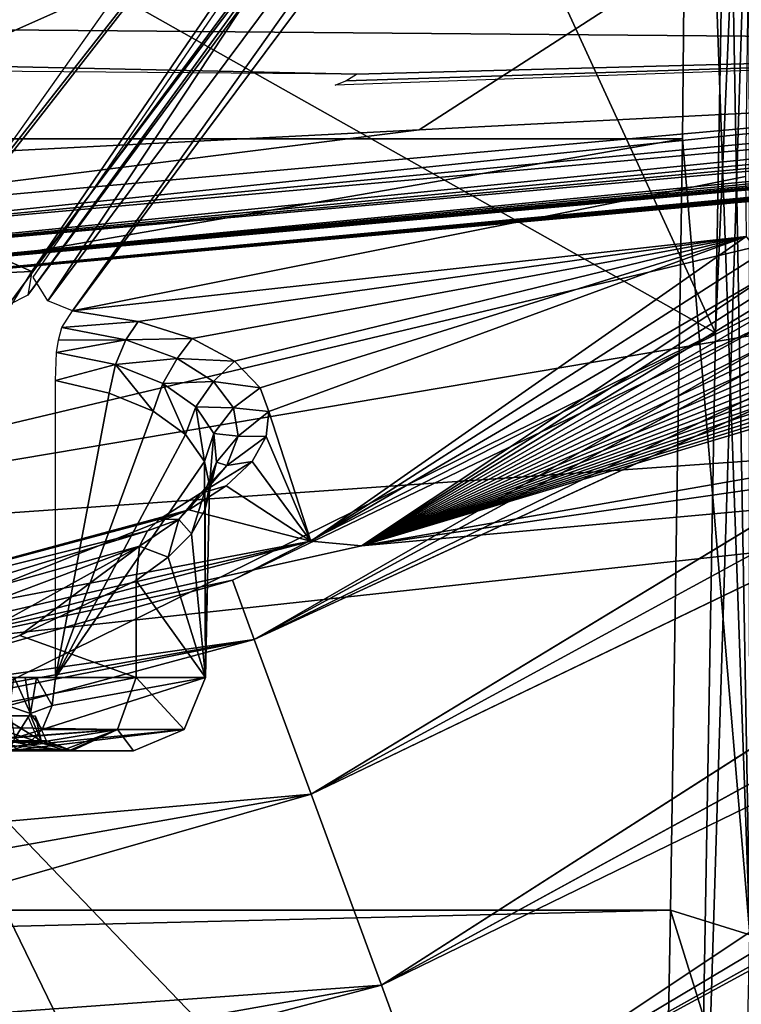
# Model space of a CAD drawing. Header units: millimetres. Extents: x -4274 to 4951, y -4805 to 4805.
# Tile 91 of 225: x 1088 to 1588, y -3148 to -2465. Entities that reach past the tile are written whole.
import ezdxf

# ---------------------------------------------------------------- set-up
doc = ezdxf.new("R2010")
doc.units = ezdxf.units.MM
doc.header["$LTSCALE"] = 41.718519
for name, color, linetype in [('1012', 7, 'CONTINUOUS'), ('1013', 7, 'CONTINUOUS'), ('1593', 7, 'CONTINUOUS'), ('1594', 7, 'CONTINUOUS'), ('1595', 7, 'CONTINUOUS'), ('1596', 7, 'CONTINUOUS'), ('1597', 7, 'CONTINUOUS'), ('273', 7, 'CONTINUOUS'), ('274', 7, 'CONTINUOUS'), ('287', 7, 'CONTINUOUS'), ('300', 7, 'CONTINUOUS'), ('302', 7, 'CONTINUOUS'), ('37', 7, 'CONTINUOUS'), ('42', 7, 'CONTINUOUS'), ('490', 7, 'CONTINUOUS'), ('545', 7, 'CONTINUOUS'), ('596', 7, 'CONTINUOUS'), ('631', 7, 'CONTINUOUS'), ('710', 7, 'CONTINUOUS'), ('819', 7, 'CONTINUOUS'), ('826', 7, 'CONTINUOUS'), ('828', 7, 'CONTINUOUS'), ('84', 7, 'CONTINUOUS'), ('875', 7, 'CONTINUOUS'), ('876', 7, 'CONTINUOUS'), ('878', 7, 'CONTINUOUS'), ('883', 7, 'CONTINUOUS'), ('90', 7, 'CONTINUOUS'), ('921', 7, 'CONTINUOUS'), ('925', 7, 'CONTINUOUS'), ('990', 7, 'CONTINUOUS')]:
    doc.layers.add(name, color=color, linetype=linetype)

msp = doc.modelspace()

# ---------------------------------------------------------------- linework, layer by layer
at = {"layer": '1012', "linetype": 'Continuous'}
for points in [[(1093.1, -2947.45, -1808.73), (1101.15, -2965.79, -1804.08), (1044.84, -2947.45, -1725.14), (1093.1, -2947.45, -1808.73)], [(1044.84, -2947.45, -1725.14), (1101.15, -2965.79, -1804.08), (1052.89, -2965.79, -1720.49), (1044.84, -2947.45, -1725.14)], [(1118.33, -2971.24, -1794.16), (1070.07, -2971.24, -1710.57), (1052.89, -2965.79, -1720.49), (1118.33, -2971.24, -1794.16)], [(1101.15, -2965.79, -1804.08), (1118.33, -2971.24, -1794.16), (1052.89, -2965.79, -1720.49), (1101.15, -2965.79, -1804.08)]]:
    msp.add_3dface(points, dxfattribs=at)
at = {"layer": '1013', "linetype": 'Continuous'}
for points in [[(840.36, -2649.9, 123.81), (846.65, -2658.06, 112.92), (2721.94, -2481.8, 1081.28), (840.36, -2649.9, 123.81)], [(2698.2, -2482.1, 1071.28), (840.36, -2649.9, 123.81), (2721.94, -2481.8, 1081.28), (2698.2, -2482.1, 1071.28)], [(2668.12, -2482.66, 1058.09), (840.36, -2649.9, 123.81), (2698.2, -2482.1, 1071.28), (2668.12, -2482.66, 1058.09)], [(2630.01, -2483.57, 1040.82), (840.36, -2649.9, 123.81), (2668.12, -2482.66, 1058.09), (2630.01, -2483.57, 1040.82)], [(2581.72, -2484.94, 1018.35), (840.36, -2649.9, 123.81), (2630.01, -2483.57, 1040.82), (2581.72, -2484.94, 1018.35)], [(2520.52, -2486.9, 989.2), (840.36, -2649.9, 123.81), (2581.72, -2484.94, 1018.35), (2520.52, -2486.9, 989.2)], [(2721.94, -2481.8, 1081.28), (846.65, -2658.06, 112.92), (2740.68, -2481.71, 1088.76), (2721.94, -2481.8, 1081.28)], [(2740.68, -2481.71, 1088.76), (846.65, -2658.06, 112.92), (2755.45, -2481.8, 1094.22), (2740.68, -2481.71, 1088.76)], [(2755.45, -2481.8, 1094.22), (846.65, -2658.06, 112.92), (2767.07, -2482.05, 1098.01), (2755.45, -2481.8, 1094.22)], [(2767.07, -2482.05, 1098.01), (846.65, -2658.06, 112.92), (2776.21, -2482.49, 1100.29), (2767.07, -2482.05, 1098.01)], [(2776.21, -2482.49, 1100.29), (846.65, -2658.06, 112.92), (1814.6, -2570.93, 606.06), (2776.21, -2482.49, 1100.29)], [(835.64, -2637.51, 130.88), (840.36, -2649.9, 123.81), (2520.52, -2486.9, 989.2), (835.64, -2637.51, 130.88)], [(2442.92, -2489.67, 951.48), (835.64, -2637.51, 130.88), (2520.52, -2486.9, 989.2), (2442.92, -2489.67, 951.48)], [(2344.46, -2493.5, 902.7), (835.64, -2637.51, 130.88), (2442.92, -2489.67, 951.48), (2344.46, -2493.5, 902.7)], [(833.24, -2622.84, 133), (835.64, -2637.51, 130.88), (2219.39, -2498.77, 839.63), (833.24, -2622.84, 133)], [(2060.27, -2506, 757.96), (833.24, -2622.84, 133), (2219.39, -2498.77, 839.63), (2060.27, -2506, 757.96)], [(2219.39, -2498.77, 839.63), (835.64, -2637.51, 130.88), (2344.46, -2493.5, 902.7), (2219.39, -2498.77, 839.63)], [(1857.47, -2515.95, 651.89), (833.24, -2622.84, 133), (2060.27, -2506, 757.96), (1857.47, -2515.95, 651.89)], [(833.52, -2608.17, 129.86), (833.24, -2622.84, 133), (1857.47, -2515.95, 651.89), (833.52, -2608.17, 129.86)]]:
    msp.add_3dface(points, dxfattribs=at)
at = {"layer": '1593', "linetype": 'Continuous'}
for points in [[(433.67, -2484.08, -54.41), (390.87, -2443.94, 19.72), (2008.52, -2378.76, 821.65), (433.67, -2484.08, -54.41)], [(1226.84, -2446.49, 349.78), (433.67, -2484.08, -54.41), (2008.52, -2378.76, 821.65), (1226.84, -2446.49, 349.78)], [(858.7, -2471.46, 143.98), (433.67, -2484.08, -54.41), (1226.84, -2446.49, 349.78), (858.7, -2471.46, 143.98)]]:
    msp.add_3dface(points, dxfattribs=at)
at = {"layer": '1594', "linetype": 'Continuous'}
for points in [[(2136.22, -2480.6, 595.34), (-860.29, -2455.28, -1115.21), (3043.55, -2432.12, 1064.57), (2136.22, -2480.6, 595.34)], [(1321.51, -2502.52, 185.79), (-860.29, -2455.28, -1115.21), (2136.22, -2480.6, 595.34), (1321.51, -2502.52, 185.79)], [(219.14, -2493.68, -441.02), (-860.29, -2455.28, -1115.21), (1321.51, -2502.52, 185.79), (219.14, -2493.68, -441.02)], [(1306.55, -2509.93, 211.72), (1314.13, -2507, 198.59), (2136.22, -2480.6, 595.34), (1306.55, -2509.93, 211.72)], [(1314.13, -2507, 198.59), (1321.51, -2502.52, 185.79), (2136.22, -2480.6, 595.34), (1314.13, -2507, 198.59)]]:
    msp.add_3dface(points, dxfattribs=at)
at = {"layer": '1595', "linetype": 'Continuous'}
msp.add_3dface([(1550.63, -2026.31, -3104.64), (1079.84, -2662.6, -2320.75), (-551.25, -1896.43, -4522.01), (1550.63, -2026.31, -3104.64)], dxfattribs=at)
at = {"layer": '1596', "linetype": 'Continuous'}
for points in [[(1639.67, -1842.71, -3203.67), (1096.11, -2639.24, -2299.04), (1563.18, -2021.21, -3090.76), (1639.67, -1842.71, -3203.67)], [(1093.44, -2655.7, -2308.97), (1550.63, -2026.31, -3104.64), (1563.18, -2021.21, -3090.76), (1093.44, -2655.7, -2308.97)], [(1096.11, -2639.24, -2299.04), (1093.44, -2655.7, -2308.97), (1563.18, -2021.21, -3090.76), (1096.11, -2639.24, -2299.04)], [(1079.84, -2662.6, -2320.75), (1550.63, -2026.31, -3104.64), (1093.44, -2655.7, -2308.97), (1079.84, -2662.6, -2320.75)]]:
    msp.add_3dface(points, dxfattribs=at)
at = {"layer": '1597', "linetype": 'Continuous'}
for points in [[(1596.38, -1824.21, -3131.62), (1049.68, -2594.88, -2221.77), (1639.67, -1842.71, -3203.67), (1596.38, -1824.21, -3131.62)], [(1049.68, -2594.88, -2221.77), (1037.82, -2613.71, -2202.03), (1639.67, -1842.71, -3203.67), (1049.68, -2594.88, -2221.77)], [(1639.67, -1842.71, -3203.67), (1037.82, -2613.71, -2202.03), (1096.11, -2639.24, -2299.04), (1639.67, -1842.71, -3203.67)], [(1037.82, -2613.71, -2202.03), (1033.39, -2641.99, -2194.65), (1096.11, -2639.24, -2299.04), (1037.82, -2613.71, -2202.03)], [(1096.11, -2639.24, -2299.04), (1033.39, -2641.99, -2194.65), (1079.02, -2667.45, -2270.59), (1096.11, -2639.24, -2299.04)]]:
    msp.add_3dface(points, dxfattribs=at)
at = {"layer": '273', "linetype": 'Continuous'}
for points in [[(1586.06, -1796.42, -8129.79), (1570.6, -2681.77, -7778.2), (1312.27, -2119.52, -8129.79), (1586.06, -1796.42, -8129.79)], [(1570.6, -2681.77, -7778.2), (1016, -2369.3, -8129.78), (1312.27, -2119.52, -8129.79), (1570.6, -2681.77, -7778.2)], [(1016, -2369.3, -8129.78), (1570.6, -2681.77, -7778.2), (1016, -2955.47, -7859.26), (1016, -2369.3, -8129.78)], [(1570.6, -2681.77, -7778.2), (1556.01, -3517.9, -7320.63), (1016, -2955.47, -7859.26), (1570.6, -2681.77, -7778.2)], [(1016, -3517.9, -7542.32), (1016, -2955.47, -7859.26), (1289.12, -3517.9, -7443.48), (1016, -3517.9, -7542.32)], [(1016, -2955.47, -7859.26), (1556.01, -3517.9, -7320.63), (1289.12, -3517.9, -7443.48), (1016, -2955.47, -7859.26)]]:
    msp.add_3dface(points, dxfattribs=at)
at = {"layer": '274', "linetype": 'Continuous'}
for points in [[(1570.6, -2681.77, -7778.2), (1611.01, -1745.67, -8129.75), (1556.01, -3517.9, -7320.63), (1570.6, -2681.77, -7778.2)], [(1556.01, -3517.9, -7320.63), (1611.01, -1745.67, -8129.75), (1593.35, -3517.93, -7284.1), (1556.01, -3517.9, -7320.63)], [(1586.06, -1796.42, -8129.79), (1611.01, -1745.67, -8129.75), (1570.6, -2681.77, -7778.2), (1586.06, -1796.42, -8129.79)]]:
    msp.add_3dface(points, dxfattribs=at)
at = {"layer": '287', "linetype": 'Continuous'}
for points in [[(1553.33, -1946.03, -5669.46), (1547.65, -2547.29, -5305.44), (1594.24, -3099.48, -4865.26), (1553.33, -1946.03, -5669.46)], [(1553.33, -1946.03, -5669.46), (1594.24, -3099.48, -4865.26), (1573.95, -1944.62, -5673.34), (1553.33, -1946.03, -5669.46)], [(1594.24, -3099.48, -4865.26), (1593.55, -1940.35, -5685.08), (1573.95, -1944.62, -5673.34), (1594.24, -3099.48, -4865.26)], [(1547.65, -2547.29, -5305.44), (1539.2, -3082.35, -4849.15), (1594.24, -3099.48, -4865.26), (1547.65, -2547.29, -5305.44)]]:
    msp.add_3dface(points, dxfattribs=at)
at = {"layer": '300', "linetype": 'Continuous'}
for points in [[(-1553.33, -1946.03, -5669.46), (-1547.65, -2547.31, -5305.43), (1553.33, -1946.03, -5669.46), (-1553.33, -1946.03, -5669.46)], [(1553.33, -1946.03, -5669.46), (-1547.65, -2547.31, -5305.43), (1547.65, -2547.29, -5305.44), (1553.33, -1946.03, -5669.46)], [(-1547.65, -2547.31, -5305.43), (-1539.2, -3082.35, -4849.15), (1547.65, -2547.29, -5305.44), (-1547.65, -2547.31, -5305.43)], [(-1539.2, -3082.35, -4849.15), (1539.2, -3082.35, -4849.15), (1547.65, -2547.29, -5305.44), (-1539.2, -3082.35, -4849.15)], [(-1539.2, -3082.35, -4849.15), (-1537.86, -3157.75, -4771.62), (1539.2, -3082.35, -4849.15), (-1539.2, -3082.35, -4849.15)], [(1539.2, -3082.35, -4849.15), (-1537.86, -3157.75, -4771.62), (1537.86, -3157.75, -4771.62), (1539.2, -3082.35, -4849.15)]]:
    msp.add_3dface(points, dxfattribs=at)
at = {"layer": '302', "linetype": 'Continuous'}
for points in [[(1539.2, -3082.35, -4849.15), (1537.86, -3157.75, -4771.62), (1590.78, -3248.44, -4706.95), (1539.2, -3082.35, -4849.15)], [(1594.24, -3099.48, -4865.26), (1539.2, -3082.35, -4849.15), (1590.78, -3248.44, -4706.95), (1594.24, -3099.48, -4865.26)]]:
    msp.add_3dface(points, dxfattribs=at)
at = {"layer": '37', "linetype": 'Continuous'}
msp.add_3dface([(0, -2134.04, -11095.23), (2454.89, 2472.58, -11095.23), (2454.89, -2472.58, -11095.23), (0, -2134.04, -11095.23)], dxfattribs=at)
at = {"layer": '42', "linetype": 'Continuous'}
for points in [[(0, -2134.04, -11095.23), (2454.89, -2472.58, -11095.23), (0, -2134, -10993.63), (0, -2134.04, -11095.23)], [(2454.89, -2472.58, -11095.23), (2454.89, -2472.58, -10993.63), (0, -2134, -10993.63), (2454.89, -2472.58, -11095.23)]]:
    msp.add_3dface(points, dxfattribs=at)
at = {"layer": '490', "linetype": 'Continuous'}
for points in [[(1124.3, -2666.5, -2281.68), (1597.93, -2031.43, -3069.93), (1591.39, -2573.34, -2216.9), (1124.3, -2666.5, -2281.68)], [(1591.71, -2615.01, -2118.21), (1124.3, -2666.5, -2281.68), (1591.39, -2573.34, -2216.9), (1591.71, -2615.01, -2118.21)], [(1169.91, -2674.06, -2231.8), (1124.3, -2666.5, -2281.68), (1591.71, -2615.01, -2118.21), (1169.91, -2674.06, -2231.8)], [(1207.46, -2685.84, -2174.59), (1169.91, -2674.06, -2231.8), (1591.71, -2615.01, -2118.21), (1207.46, -2685.84, -2174.59)], [(1236.71, -2701.44, -2110.08), (1207.46, -2685.84, -2174.59), (1591.71, -2615.01, -2118.21), (1236.71, -2701.44, -2110.08)], [(1254.67, -2720.1, -2040.97), (1236.71, -2701.44, -2110.08), (1591.71, -2615.01, -2118.21), (1254.67, -2720.1, -2040.97)], [(1260.69, -2736.54, -1983.45), (1254.67, -2720.1, -2040.97), (1591.71, -2615.01, -2118.21), (1260.69, -2736.54, -1983.45)], [(1289.7, -2826.35, -1595.12), (1260.69, -2736.54, -1983.45), (1591.71, -2615.01, -2118.21), (1289.7, -2826.35, -1595.12)], [(1258.82, -2753.75, -1925.15), (1260.69, -2736.54, -1983.45), (1289.7, -2826.35, -1595.12), (1258.82, -2753.75, -1925.15)], [(1249.03, -2771.13, -1867.36), (1258.82, -2753.75, -1925.15), (1289.7, -2826.35, -1595.12), (1249.03, -2771.13, -1867.36)], [(1231.13, -2788.05, -1811.93), (1249.03, -2771.13, -1867.36), (1289.7, -2826.35, -1595.12), (1231.13, -2788.05, -1811.93)], [(1205.17, -2804.54, -1758.22), (1231.13, -2788.05, -1811.93), (1289.7, -2826.35, -1595.12), (1205.17, -2804.54, -1758.22)], [(1023.36, -2877.13, -1443.33), (1205.17, -2804.54, -1758.22), (1289.7, -2826.35, -1595.12), (1023.36, -2877.13, -1443.33)], [(971.88, -2900.07, -1044.62), (1023.36, -2877.13, -1443.33), (1289.7, -2826.35, -1595.12), (971.88, -2900.07, -1044.62)]]:
    msp.add_3dface(points, dxfattribs=at)
at = {"layer": '545', "linetype": 'Continuous'}
for points in [[(1166.66, -2971.8, -2021.81), (1087.66, -2971.8, -1898.36), (1080.78, -2971.8, -2209.42), (1166.66, -2971.8, -2021.81)], [(1118.5, -2971.8, -1864.43), (1087.66, -2971.8, -1898.36), (1166.66, -2971.8, -2021.81), (1118.5, -2971.8, -1864.43)], [(1123.85, -2971.8, -1819.26), (1118.5, -2971.8, -1864.43), (1166.66, -2971.8, -2021.81), (1123.85, -2971.8, -1819.26)]]:
    msp.add_3dface(points, dxfattribs=at)
at = {"layer": '596', "linetype": 'Continuous'}
for points in [[(1097.19, -2643.22, -2286.04), (1643.62, -1848.39, -3195.46), (1107.3, -2659.72, -2288.36), (1097.19, -2643.22, -2286.04)], [(1107.3, -2659.72, -2288.36), (1643.62, -1848.39, -3195.46), (1579.72, -2026.36, -3074.6), (1107.3, -2659.72, -2288.36)], [(1124.3, -2666.5, -2281.68), (1107.3, -2659.72, -2288.36), (1579.72, -2026.36, -3074.6), (1124.3, -2666.5, -2281.68)], [(1597.93, -2031.43, -3069.93), (1124.3, -2666.5, -2281.68), (1579.72, -2026.36, -3074.6), (1597.93, -2031.43, -3069.93)]]:
    msp.add_3dface(points, dxfattribs=at)
at = {"layer": '631', "linetype": 'Continuous'}
for points in [[(1124.3, -2666.5, -2281.68), (1169.91, -2674.06, -2231.8), (1117.03, -2678.09, -2266.39), (1124.3, -2666.5, -2281.68)], [(1117.03, -2678.09, -2266.39), (1169.91, -2674.06, -2231.8), (1161.38, -2686.77, -2215.19), (1117.03, -2678.09, -2266.39)], [(1169.91, -2674.06, -2231.8), (1207.46, -2685.84, -2174.59), (1161.38, -2686.77, -2215.19), (1169.91, -2674.06, -2231.8)], [(1117.03, -2678.09, -2266.39), (1161.38, -2686.77, -2215.19), (1114.61, -2686.89, -2259.33), (1117.03, -2678.09, -2266.39)], [(1161.38, -2686.77, -2215.19), (1154.32, -2703.94, -2205.33), (1113.3, -2695.57, -2254.44), (1161.38, -2686.77, -2215.19)], [(1161.38, -2686.77, -2215.19), (1113.3, -2695.57, -2254.44), (1114.61, -2686.89, -2259.33), (1161.38, -2686.77, -2215.19)], [(1161.38, -2686.77, -2215.19), (1196.95, -2699.69, -2156.55), (1154.32, -2703.94, -2205.33), (1161.38, -2686.77, -2215.19)], [(1161.38, -2686.77, -2215.19), (1207.46, -2685.84, -2174.59), (1196.95, -2699.69, -2156.55), (1161.38, -2686.77, -2215.19)], [(1207.46, -2685.84, -2174.59), (1236.71, -2701.44, -2110.08), (1196.95, -2699.69, -2156.55), (1207.46, -2685.84, -2174.59)], [(1154.32, -2703.94, -2205.33), (1112.64, -2714.88, -2249.66), (1113.3, -2695.57, -2254.44), (1154.32, -2703.94, -2205.33)], [(1149.78, -2723.74, -2204.78), (1112.64, -2714.88, -2249.66), (1154.32, -2703.94, -2205.33), (1149.78, -2723.74, -2204.78)], [(1180.27, -2736.28, -2153.49), (1149.78, -2723.74, -2204.78), (1154.32, -2703.94, -2205.33), (1180.27, -2736.28, -2153.49)], [(1196.95, -2699.69, -2156.55), (1187.09, -2717.01, -2149.15), (1154.32, -2703.94, -2205.33), (1196.95, -2699.69, -2156.55)], [(1187.09, -2717.01, -2149.15), (1180.27, -2736.28, -2153.49), (1154.32, -2703.94, -2205.33), (1187.09, -2717.01, -2149.15)], [(1196.95, -2699.69, -2156.55), (1222.2, -2715.72, -2093.44), (1187.09, -2717.01, -2149.15), (1196.95, -2699.69, -2156.55)], [(1196.95, -2699.69, -2156.55), (1236.71, -2701.44, -2110.08), (1222.2, -2715.72, -2093.44), (1196.95, -2699.69, -2156.55)], [(1236.71, -2701.44, -2110.08), (1254.67, -2720.1, -2040.97), (1222.2, -2715.72, -2093.44), (1236.71, -2701.44, -2110.08)], [(1202.79, -2752.42, -2096.76), (1180.27, -2736.28, -2153.49), (1187.09, -2717.01, -2149.15), (1202.79, -2752.42, -2096.76)], [(1222.2, -2715.72, -2093.44), (1210, -2733.27, -2088.74), (1187.09, -2717.01, -2149.15), (1222.2, -2715.72, -2093.44)], [(1210, -2733.27, -2088.74), (1202.79, -2752.42, -2096.76), (1187.09, -2717.01, -2149.15), (1210, -2733.27, -2088.74)], [(1222.2, -2715.72, -2093.44), (1236.2, -2733.8, -2028.54), (1210, -2733.27, -2088.74), (1222.2, -2715.72, -2093.44)], [(1222.2, -2715.72, -2093.44), (1254.67, -2720.1, -2040.97), (1236.2, -2733.8, -2028.54), (1222.2, -2715.72, -2093.44)], [(1254.67, -2720.1, -2040.97), (1260.69, -2736.54, -1983.45), (1236.2, -2733.8, -2028.54), (1254.67, -2720.1, -2040.97)], [(1216.04, -2771.16, -2036.57), (1202.79, -2752.42, -2096.76), (1210, -2733.27, -2088.74), (1216.04, -2771.16, -2036.57)], [(1236.2, -2733.8, -2028.54), (1222.37, -2751.6, -2026.97), (1210, -2733.27, -2088.74), (1236.2, -2733.8, -2028.54)], [(1222.37, -2751.6, -2026.97), (1216.04, -2771.16, -2036.57), (1210, -2733.27, -2088.74), (1222.37, -2751.6, -2026.97)], [(1236.2, -2733.8, -2028.54), (1239.26, -2753.55, -1961.36), (1222.37, -2751.6, -2026.97), (1236.2, -2733.8, -2028.54)], [(1236.2, -2733.8, -2028.54), (1260.69, -2736.54, -1983.45), (1239.26, -2753.55, -1961.36), (1236.2, -2733.8, -2028.54)], [(1260.69, -2736.54, -1983.45), (1258.82, -2753.75, -1925.15), (1239.26, -2753.55, -1961.36), (1260.69, -2736.54, -1983.45)], [(1219.53, -2787.47, -1986.94), (1216.04, -2771.16, -2036.57), (1222.37, -2751.6, -2026.97), (1219.53, -2787.47, -1986.94)], [(1224.41, -2771.55, -1963.25), (1219.53, -2787.47, -1986.94), (1222.37, -2751.6, -2026.97), (1224.41, -2771.55, -1963.25)], [(1239.26, -2753.55, -1961.36), (1224.41, -2771.55, -1963.25), (1222.37, -2751.6, -2026.97), (1239.26, -2753.55, -1961.36)], [(1239.26, -2753.55, -1961.36), (1231.46, -2773.81, -1894.49), (1224.41, -2771.55, -1963.25), (1239.26, -2753.55, -1961.36)], [(1239.26, -2753.55, -1961.36), (1258.82, -2753.75, -1925.15), (1231.46, -2773.81, -1894.49), (1239.26, -2753.55, -1961.36)], [(1258.82, -2753.75, -1925.15), (1249.03, -2771.13, -1867.36), (1231.46, -2773.81, -1894.49), (1258.82, -2753.75, -1925.15)], [(1249.03, -2771.13, -1867.36), (1231.13, -2788.05, -1811.93), (1212.97, -2793.37, -1831.06), (1249.03, -2771.13, -1867.36)], [(1231.46, -2773.81, -1894.49), (1249.03, -2771.13, -1867.36), (1212.97, -2793.37, -1831.06), (1231.46, -2773.81, -1894.49)], [(1231.46, -2773.81, -1894.49), (1216.24, -2791.91, -1900.03), (1224.41, -2771.55, -1963.25), (1231.46, -2773.81, -1894.49)], [(1216.24, -2791.91, -1900.03), (1216.49, -2804.3, -1936.95), (1224.41, -2771.55, -1963.25), (1216.24, -2791.91, -1900.03)], [(1216.49, -2804.3, -1936.95), (1219.53, -2787.47, -1986.94), (1224.41, -2771.55, -1963.25), (1216.49, -2804.3, -1936.95)], [(1231.46, -2773.81, -1894.49), (1212.97, -2793.37, -1831.06), (1216.24, -2791.91, -1900.03), (1231.46, -2773.81, -1894.49)], [(1212.97, -2793.37, -1831.06), (1205.17, -2804.54, -1758.22), (1184.82, -2811.11, -1772), (1212.97, -2793.37, -1831.06)], [(1212.97, -2793.37, -1831.06), (1184.82, -2811.11, -1772), (1198.2, -2811.39, -1840.32), (1212.97, -2793.37, -1831.06)], [(1212.97, -2793.37, -1831.06), (1198.2, -2811.39, -1840.32), (1216.24, -2791.91, -1900.03), (1212.97, -2793.37, -1831.06)], [(1198.2, -2811.39, -1840.32), (1206.87, -2821.23, -1887.58), (1216.24, -2791.91, -1900.03), (1198.2, -2811.39, -1840.32)], [(1231.13, -2788.05, -1811.93), (1205.17, -2804.54, -1758.22), (1212.97, -2793.37, -1831.06), (1231.13, -2788.05, -1811.93)], [(1206.87, -2821.23, -1887.58), (1216.49, -2804.3, -1936.95), (1216.24, -2791.91, -1900.03), (1206.87, -2821.23, -1887.58)], [(1170.83, -2829.82, -1785.84), (1190.79, -2837.59, -1839.84), (1198.2, -2811.39, -1840.32), (1170.83, -2829.82, -1785.84)], [(1170.83, -2829.82, -1785.84), (1198.2, -2811.39, -1840.32), (1176.46, -2819.28, -1779.34), (1170.83, -2829.82, -1785.84)], [(1198.2, -2811.39, -1840.32), (1184.82, -2811.11, -1772), (1176.46, -2819.28, -1779.34), (1198.2, -2811.39, -1840.32)], [(1190.79, -2837.59, -1839.84), (1206.87, -2821.23, -1887.58), (1198.2, -2811.39, -1840.32), (1190.79, -2837.59, -1839.84)], [(1168.49, -2853.61, -1794.53), (1190.79, -2837.59, -1839.84), (1170.83, -2829.82, -1785.84), (1168.49, -2853.61, -1794.53)]]:
    msp.add_3dface(points, dxfattribs=at)
at = {"layer": '710', "linetype": 'Continuous'}
for points in [[(1205.17, -2804.54, -1758.22), (1023.36, -2877.13, -1443.33), (805.44, -2912.66, -1124.26), (1205.17, -2804.54, -1758.22)], [(1184.82, -2811.11, -1772), (1205.17, -2804.54, -1758.22), (805.44, -2912.66, -1124.26), (1184.82, -2811.11, -1772)], [(1176.46, -2819.28, -1779.34), (1184.82, -2811.11, -1772), (805.44, -2912.66, -1124.26), (1176.46, -2819.28, -1779.34)], [(789.97, -2937.31, -1133.54), (1170.83, -2829.82, -1785.84), (1176.46, -2819.28, -1779.34), (789.97, -2937.31, -1133.54)], [(789.97, -2937.31, -1133.54), (1176.46, -2819.28, -1779.34), (805.44, -2912.66, -1124.26), (789.97, -2937.31, -1133.54)], [(789.97, -2937.31, -1133.54), (896.86, -2933.31, -1321), (1170.83, -2829.82, -1785.84), (789.97, -2937.31, -1133.54)], [(896.86, -2933.31, -1321), (1006.31, -2921, -1513.62), (1170.83, -2829.82, -1785.84), (896.86, -2933.31, -1321)], [(1170.83, -2829.82, -1785.84), (1006.31, -2921, -1513.62), (1087.87, -2891.86, -1654.89), (1170.83, -2829.82, -1785.84)], [(1168.49, -2853.61, -1794.53), (1170.83, -2829.82, -1785.84), (1087.87, -2891.86, -1654.89), (1168.49, -2853.61, -1794.53)]]:
    msp.add_3dface(points, dxfattribs=at)
at = {"layer": '819', "linetype": 'Continuous'}
for points in [[(1110.25, -2940.47, -2246.55), (1216.7, -2921, -2031.44), (1103.34, -2957, -2237.75), (1110.25, -2940.47, -2246.55)], [(1103.34, -2957, -2237.75), (1216.7, -2921, -2031.44), (1201.98, -2957, -2028.57), (1103.34, -2957, -2237.75)], [(1112.64, -2921, -2249.66), (1216.7, -2921, -2031.44), (1110.25, -2940.47, -2246.55), (1112.64, -2921, -2249.66)], [(1201.98, -2957, -2028.57), (1168.49, -2921, -1794.53), (1155.54, -2957, -1802.01), (1201.98, -2957, -2028.57)], [(1216.7, -2921, -2031.44), (1168.49, -2921, -1794.53), (1201.98, -2957, -2028.57), (1216.7, -2921, -2031.44)], [(1166.66, -2971.8, -2021.81), (1080.78, -2971.8, -2209.42), (1201.98, -2957, -2028.57), (1166.66, -2971.8, -2021.81)], [(1201.98, -2957, -2028.57), (1080.78, -2971.8, -2209.42), (1093, -2967.94, -2224.78), (1201.98, -2957, -2028.57)], [(1103.34, -2957, -2237.75), (1201.98, -2957, -2028.57), (1093, -2967.94, -2224.78), (1103.34, -2957, -2237.75)], [(1123.85, -2971.8, -1819.26), (1166.66, -2971.8, -2021.81), (1155.54, -2957, -1802.01), (1123.85, -2971.8, -1819.26)], [(1166.66, -2971.8, -2021.81), (1201.98, -2957, -2028.57), (1155.54, -2957, -1802.01), (1166.66, -2971.8, -2021.81)]]:
    msp.add_3dface(points, dxfattribs=at)
at = {"layer": '826', "linetype": 'Continuous'}
for points in [[(1289.7, -2826.35, -1595.12), (1591.71, -2615.01, -2118.21), (1600.82, -2627.4, -2080.17), (1289.7, -2826.35, -1595.12)], [(1614.27, -2637.22, -2041.51), (1289.7, -2826.35, -1595.12), (1600.82, -2627.4, -2080.17), (1614.27, -2637.22, -2041.51)], [(1325, -2829.71, -1540.49), (1289.7, -2826.35, -1595.12), (1614.27, -2637.22, -2041.51), (1325, -2829.71, -1540.49)], [(971.88, -2900.07, -1044.62), (1289.7, -2826.35, -1595.12), (1022, -2896.86, -1015.67), (971.88, -2900.07, -1044.62)], [(1022, -2896.86, -1015.67), (1289.7, -2826.35, -1595.12), (1325, -2829.71, -1540.49), (1022, -2896.86, -1015.67)]]:
    msp.add_3dface(points, dxfattribs=at)
at = {"layer": '828', "linetype": 'Continuous'}
for points in [[(1112.64, -2714.88, -2249.66), (1149.78, -2723.74, -2204.78), (1112.64, -2921, -2249.66), (1112.64, -2714.88, -2249.66)], [(1149.78, -2723.74, -2204.78), (1180.27, -2736.28, -2153.49), (1112.64, -2921, -2249.66), (1149.78, -2723.74, -2204.78)], [(1180.27, -2736.28, -2153.49), (1202.79, -2752.42, -2096.76), (1112.64, -2921, -2249.66), (1180.27, -2736.28, -2153.49)], [(1202.79, -2752.42, -2096.76), (1216.04, -2771.16, -2036.57), (1112.64, -2921, -2249.66), (1202.79, -2752.42, -2096.76)], [(1112.64, -2921, -2249.66), (1216.04, -2771.16, -2036.57), (1216.7, -2921, -2031.44), (1112.64, -2921, -2249.66)], [(1216.04, -2771.16, -2036.57), (1219.53, -2787.47, -1986.94), (1216.7, -2921, -2031.44), (1216.04, -2771.16, -2036.57)], [(1219.53, -2787.47, -1986.94), (1216.49, -2804.3, -1936.95), (1216.7, -2921, -2031.44), (1219.53, -2787.47, -1986.94)], [(1216.49, -2804.3, -1936.95), (1206.87, -2821.23, -1887.58), (1216.7, -2921, -2031.44), (1216.49, -2804.3, -1936.95)], [(1206.87, -2821.23, -1887.58), (1190.79, -2837.59, -1839.84), (1216.7, -2921, -2031.44), (1206.87, -2821.23, -1887.58)], [(1190.79, -2837.59, -1839.84), (1168.49, -2853.61, -1794.53), (1216.7, -2921, -2031.44), (1190.79, -2837.59, -1839.84)], [(1216.7, -2921, -2031.44), (1168.49, -2853.61, -1794.53), (1168.49, -2921, -1794.53), (1216.7, -2921, -2031.44)]]:
    msp.add_3dface(points, dxfattribs=at)
at = {"layer": '84', "linetype": 'Continuous'}
for points in [[(1235.47, -2853.55, -9914.13), (1991.13, -2468.88, -9914.13), (2034.64, -2469.88, -10018.45), (1235.47, -2853.55, -9914.13)], [(1250.53, -2894.53, -10048.5), (1235.47, -2853.55, -9914.13), (2034.64, -2469.88, -10018.45), (1250.53, -2894.53, -10048.5)], [(2108.55, -2476.64, -10081.53), (1250.53, -2894.53, -10048.5), (2034.64, -2469.88, -10018.45), (2108.55, -2476.64, -10081.53)], [(2148.23, -2481.07, -10102.82), (1250.53, -2894.53, -10048.5), (2108.55, -2476.64, -10081.53), (2148.23, -2481.07, -10102.82)], [(1289.96, -3001.82, -10131.54), (1250.53, -2894.53, -10048.5), (2148.23, -2481.07, -10102.82), (1289.96, -3001.82, -10131.54)], [(2321.33, -2505.37, -10142.64), (1289.96, -3001.82, -10131.54), (2148.23, -2481.07, -10102.82), (2321.33, -2505.37, -10142.64)], [(1338.7, -3134.43, -10131.54), (1289.96, -3001.82, -10131.54), (2321.33, -2505.37, -10142.64), (1338.7, -3134.43, -10131.54)], [(2448.17, -2528.12, -10124.18), (1338.7, -3134.43, -10131.54), (2321.33, -2505.37, -10142.64), (2448.17, -2528.12, -10124.18)], [(2542.08, -2548.27, -10072.04), (1338.7, -3134.43, -10131.54), (2448.17, -2528.12, -10124.18), (2542.08, -2548.27, -10072.04)], [(1378.13, -3241.71, -10048.5), (1338.7, -3134.43, -10131.54), (2542.08, -2548.27, -10072.04), (1378.13, -3241.71, -10048.5)], [(2598.53, -2562.89, -9997.69), (1378.13, -3241.71, -10048.5), (2542.08, -2548.27, -10072.04), (2598.53, -2562.89, -9997.69)], [(2614.92, -2569.74, -9914.13), (1378.13, -3241.71, -10048.5), (2598.53, -2562.89, -9997.69), (2614.92, -2569.74, -9914.13)], [(1393.19, -3282.69, -9914.13), (1378.13, -3241.71, -10048.5), (2614.92, -2569.74, -9914.13), (1393.19, -3282.69, -9914.13)], [(1250.53, -2894.53, -10048.5), (699.25, -3004.47, -9914.13), (1235.47, -2853.55, -9914.13), (1250.53, -2894.53, -10048.5)], [(-1.28, -3117.06, -10048.5), (-1.27, -3073.4, -9914.13), (1250.53, -2894.53, -10048.5), (-1.28, -3117.06, -10048.5)], [(1289.96, -3001.82, -10131.54), (-1.28, -3117.06, -10048.5), (1250.53, -2894.53, -10048.5), (1289.96, -3001.82, -10131.54)], [(-1.27, -3073.4, -9914.13), (699.25, -3004.47, -9914.13), (1250.53, -2894.53, -10048.5), (-1.27, -3073.4, -9914.13)], [(-1.32, -3231.36, -10131.54), (-1.28, -3117.06, -10048.5), (1289.96, -3001.82, -10131.54), (-1.32, -3231.36, -10131.54)], [(1338.7, -3134.43, -10131.54), (-1.32, -3231.36, -10131.54), (1289.96, -3001.82, -10131.54), (1338.7, -3134.43, -10131.54)], [(-1.37, -3372.64, -10131.54), (-1.32, -3231.36, -10131.54), (1338.7, -3134.43, -10131.54), (-1.37, -3372.64, -10131.54)], [(1378.13, -3241.71, -10048.5), (-1.37, -3372.64, -10131.54), (1338.7, -3134.43, -10131.54), (1378.13, -3241.71, -10048.5)]]:
    msp.add_3dface(points, dxfattribs=at)
at = {"layer": '875', "linetype": 'Continuous'}
for points in [[(1074.98, -2947.73, -1876.39), (1078.94, -2964.86, -1883.25), (1102.65, -2964.86, -1856.96), (1074.98, -2947.73, -1876.39)], [(1074.98, -2947.73, -1876.39), (1102.65, -2964.86, -1856.96), (1095.41, -2947.73, -1853.76), (1074.98, -2947.73, -1876.39)], [(1102.65, -2964.86, -1856.96), (1098.72, -2947.73, -1823.44), (1095.41, -2947.73, -1853.76), (1102.65, -2964.86, -1856.96)], [(1106.46, -2964.86, -1821.76), (1098.72, -2947.73, -1823.44), (1102.65, -2964.86, -1856.96), (1106.46, -2964.86, -1821.76)], [(1087.66, -2971.8, -1898.36), (1118.5, -2971.8, -1864.43), (1078.94, -2964.86, -1883.25), (1087.66, -2971.8, -1898.36)], [(1078.94, -2964.86, -1883.25), (1118.5, -2971.8, -1864.43), (1102.65, -2964.86, -1856.96), (1078.94, -2964.86, -1883.25)], [(1118.5, -2971.8, -1864.43), (1123.85, -2971.8, -1819.26), (1102.65, -2964.86, -1856.96), (1118.5, -2971.8, -1864.43)], [(1123.85, -2971.8, -1819.26), (1106.46, -2964.86, -1821.76), (1102.65, -2964.86, -1856.96), (1123.85, -2971.8, -1819.26)]]:
    msp.add_3dface(points, dxfattribs=at)
at = {"layer": '876', "linetype": 'Continuous'}
for points in [[(1080.82, -2941.14, -2250.09), (1083.97, -2921, -2255.16), (1095.25, -2946.02, -2250.99), (1080.82, -2941.14, -2250.09)], [(1095.25, -2946.02, -2250.99), (1083.97, -2921, -2255.16), (1091.54, -2921, -2257.26), (1095.25, -2946.02, -2250.99)], [(1099.33, -2921, -2256.91), (1095.25, -2946.02, -2250.99), (1091.54, -2921, -2257.26), (1099.33, -2921, -2256.91)], [(1099.33, -2921, -2256.91), (1110.25, -2940.47, -2246.55), (1095.25, -2946.02, -2250.99), (1099.33, -2921, -2256.91)], [(1112.64, -2921, -2249.66), (1110.25, -2940.47, -2246.55), (1099.33, -2921, -2256.91), (1112.64, -2921, -2249.66)], [(1080.82, -2941.14, -2250.09), (1095.25, -2946.02, -2250.99), (1084.32, -2963.04, -2235.67), (1080.82, -2941.14, -2250.09)], [(1110.25, -2940.47, -2246.55), (1103.34, -2957, -2237.75), (1095.25, -2946.02, -2250.99), (1110.25, -2940.47, -2246.55)], [(1095.25, -2946.02, -2250.99), (1103.34, -2957, -2237.75), (1084.32, -2963.04, -2235.67), (1095.25, -2946.02, -2250.99)], [(1103.34, -2957, -2237.75), (1093, -2967.94, -2224.78), (1084.32, -2963.04, -2235.67), (1103.34, -2957, -2237.75)], [(1093, -2967.94, -2224.78), (1080.78, -2971.8, -2209.42), (1084.32, -2963.04, -2235.67), (1093, -2967.94, -2224.78)]]:
    msp.add_3dface(points, dxfattribs=at)
at = {"layer": '878', "linetype": 'Continuous'}
for points in [[(711.71, -2832.73, -478.24), (2782.82, -2483.78, 1099.33), (1814.6, -2570.93, 606.06), (711.71, -2832.73, -478.24)], [(2782.82, -2483.78, 1099.33), (711.71, -2832.73, -478.24), (3251.2, -2654.61, 287.81), (2782.82, -2483.78, 1099.33)], [(1325, -2829.71, -1540.49), (3721.11, -2483.66, -522.74), (3251.2, -2654.61, 287.81), (1325, -2829.71, -1540.49)], [(3721.11, -2483.66, -522.74), (1325, -2829.71, -1540.49), (2808.44, -2570.94, -1115.5), (3721.11, -2483.66, -522.74)], [(846.65, -2658.06, 112.92), (711.71, -2832.73, -478.24), (1814.6, -2570.93, 606.06), (846.65, -2658.06, 112.92)], [(1897.47, -2658.06, -1707.16), (2808.44, -2570.94, -1115.5), (1325, -2829.71, -1540.49), (1897.47, -2658.06, -1707.16)], [(1325, -2829.71, -1540.49), (1614.27, -2637.22, -2041.51), (1621.54, -2641.38, -2022.5), (1325, -2829.71, -1540.49)], [(1325, -2829.71, -1540.49), (1621.54, -2641.38, -2022.5), (1629.81, -2645.18, -2003.47), (1325, -2829.71, -1540.49)], [(1325, -2829.71, -1540.49), (1629.81, -2645.18, -2003.47), (1639.07, -2648.62, -1984.42), (1325, -2829.71, -1540.49)], [(1325, -2829.71, -1540.49), (1639.07, -2648.62, -1984.42), (1649.32, -2651.7, -1965.35), (1325, -2829.71, -1540.49)], [(711.71, -2832.73, -478.24), (1022, -2896.86, -1015.67), (3251.2, -2654.61, 287.81), (711.71, -2832.73, -478.24)], [(1022, -2896.86, -1015.67), (1325, -2829.71, -1540.49), (3251.2, -2654.61, 287.81), (1022, -2896.86, -1015.67)], [(1325, -2829.71, -1540.49), (1649.32, -2651.7, -1965.35), (1660.57, -2654.43, -1946.26), (1325, -2829.71, -1540.49)], [(1325, -2829.71, -1540.49), (1660.57, -2654.43, -1946.26), (1672.82, -2656.83, -1927.17), (1325, -2829.71, -1540.49)], [(1325, -2829.71, -1540.49), (1672.82, -2656.83, -1927.17), (1686.07, -2658.92, -1907.95), (1325, -2829.71, -1540.49)], [(1325, -2829.71, -1540.49), (1875.66, -2659.8, -1722.33), (1897.47, -2658.06, -1707.16), (1325, -2829.71, -1540.49)], [(1325, -2829.71, -1540.49), (1686.07, -2658.92, -1907.95), (1700.33, -2660.71, -1888.58), (1325, -2829.71, -1540.49)], [(1325, -2829.71, -1540.49), (1854.67, -2661.29, -1737.72), (1875.66, -2659.8, -1722.33), (1325, -2829.71, -1540.49)], [(1325, -2829.71, -1540.49), (1700.33, -2660.71, -1888.58), (1715.59, -2662.19, -1869.21), (1325, -2829.71, -1540.49)], [(1325, -2829.71, -1540.49), (1834.48, -2662.48, -1753.33), (1854.67, -2661.29, -1737.72), (1325, -2829.71, -1540.49)], [(1325, -2829.71, -1540.49), (1715.59, -2662.19, -1869.21), (1730.17, -2663.2, -1851.88), (1325, -2829.71, -1540.49)], [(1325, -2829.71, -1540.49), (1815.09, -2663.38, -1769.16), (1834.48, -2662.48, -1753.33), (1325, -2829.71, -1540.49)], [(1325, -2829.71, -1540.49), (1730.17, -2663.2, -1851.88), (1745.56, -2663.9, -1834.75), (1325, -2829.71, -1540.49)], [(1325, -2829.71, -1540.49), (1796.5, -2663.98, -1785.19), (1815.09, -2663.38, -1769.16), (1325, -2829.71, -1540.49)], [(1325, -2829.71, -1540.49), (1745.56, -2663.9, -1834.75), (1761.74, -2664.26, -1817.93), (1325, -2829.71, -1540.49)], [(1325, -2829.71, -1540.49), (1778.72, -2664.28, -1801.45), (1796.5, -2663.98, -1785.19), (1325, -2829.71, -1540.49)], [(1325, -2829.71, -1540.49), (1761.74, -2664.26, -1817.93), (1778.72, -2664.28, -1801.45), (1325, -2829.71, -1540.49)]]:
    msp.add_3dface(points, dxfattribs=at)
at = {"layer": '883', "linetype": 'Continuous'}
for points in [[(1168.49, -2921, -1794.53), (1168.49, -2853.61, -1794.53), (1087.87, -2891.86, -1654.89), (1168.49, -2921, -1794.53)], [(1006.31, -2921, -1513.62), (1168.49, -2921, -1794.53), (1087.87, -2891.86, -1654.89), (1006.31, -2921, -1513.62)]]:
    msp.add_3dface(points, dxfattribs=at)
at = {"layer": '90', "linetype": 'Continuous'}
for points in [[(1991.13, -2468.88, -9914.13), (1235.47, -2853.55, -9914.13), (1250.53, -2894.53, -9779.76), (1991.13, -2468.88, -9914.13)], [(1991.13, -2468.88, -9914.13), (1250.53, -2894.53, -9779.76), (2034.82, -2469.89, -9809.58), (1991.13, -2468.88, -9914.13)], [(2034.82, -2469.89, -9809.58), (1250.53, -2894.53, -9779.76), (2148.71, -2481.13, -9725.21), (2034.82, -2469.89, -9809.58)], [(1250.53, -2894.53, -9779.76), (1289.96, -3001.82, -9696.72), (2148.71, -2481.13, -9725.21), (1250.53, -2894.53, -9779.76)], [(2148.71, -2481.13, -9725.21), (1289.96, -3001.82, -9696.72), (2228.46, -2491.37, -9697.63), (2148.71, -2481.13, -9725.21)], [(2228.46, -2491.37, -9697.63), (1289.96, -3001.82, -9696.72), (2322.21, -2505.51, -9685.6), (2228.46, -2491.37, -9697.63)], [(1289.96, -3001.82, -9696.72), (1338.7, -3134.43, -9696.72), (2322.21, -2505.51, -9685.6), (1289.96, -3001.82, -9696.72)], [(2322.21, -2505.51, -9685.6), (1338.7, -3134.43, -9696.72), (2448.61, -2528.21, -9704.22), (2322.21, -2505.51, -9685.6)], [(1338.7, -3134.43, -9696.72), (1378.13, -3241.71, -9779.76), (2448.61, -2528.21, -9704.22), (1338.7, -3134.43, -9696.72)], [(2448.61, -2528.21, -9704.22), (1378.13, -3241.71, -9779.76), (2542.08, -2548.27, -9756.22), (2448.61, -2528.21, -9704.22)], [(2542.08, -2548.27, -9756.22), (1378.13, -3241.71, -9779.76), (2598.43, -2562.86, -9830.33), (2542.08, -2548.27, -9756.22)], [(1378.13, -3241.71, -9779.76), (1393.19, -3282.69, -9914.13), (2598.43, -2562.86, -9830.33), (1378.13, -3241.71, -9779.76)], [(1393.19, -3282.69, -9914.13), (2614.92, -2569.74, -9914.13), (2598.43, -2562.86, -9830.33), (1393.19, -3282.69, -9914.13)], [(1235.47, -2853.55, -9914.13), (699.25, -3004.47, -9914.13), (-1.28, -3117.06, -9779.76), (1235.47, -2853.55, -9914.13)], [(1235.47, -2853.55, -9914.13), (-1.28, -3117.06, -9779.76), (1250.53, -2894.53, -9779.76), (1235.47, -2853.55, -9914.13)], [(-1.28, -3117.06, -9779.76), (-1.32, -3231.36, -9696.72), (1250.53, -2894.53, -9779.76), (-1.28, -3117.06, -9779.76)], [(1250.53, -2894.53, -9779.76), (-1.32, -3231.36, -9696.72), (1289.96, -3001.82, -9696.72), (1250.53, -2894.53, -9779.76)], [(-1.32, -3231.36, -9696.72), (-1.37, -3372.64, -9696.72), (1289.96, -3001.82, -9696.72), (-1.32, -3231.36, -9696.72)], [(1289.96, -3001.82, -9696.72), (-1.37, -3372.64, -9696.72), (1338.7, -3134.43, -9696.72), (1289.96, -3001.82, -9696.72)], [(-1.37, -3372.64, -9696.72), (-1.41, -3486.94, -9779.76), (1338.7, -3134.43, -9696.72), (-1.37, -3372.64, -9696.72)], [(1338.7, -3134.43, -9696.72), (-1.41, -3486.94, -9779.76), (1378.13, -3241.71, -9779.76), (1338.7, -3134.43, -9696.72)]]:
    msp.add_3dface(points, dxfattribs=at)
at = {"layer": '921', "linetype": 'Continuous'}
for points in [[(1006.31, -2921, -1513.62), (995.33, -2954.58, -1519.96), (1168.49, -2921, -1794.53), (1006.31, -2921, -1513.62)], [(1168.49, -2921, -1794.53), (995.33, -2954.58, -1519.96), (1155.54, -2957, -1802.01), (1168.49, -2921, -1794.53)], [(995.33, -2954.58, -1519.96), (968.84, -2971.24, -1535.25), (1155.54, -2957, -1802.01), (995.33, -2954.58, -1519.96)], [(1155.54, -2957, -1802.01), (968.84, -2971.24, -1535.25), (981.17, -2971.24, -1556.6), (1155.54, -2957, -1802.01)], [(1155.54, -2957, -1802.01), (981.17, -2971.24, -1556.6), (1070.07, -2971.24, -1710.57), (1155.54, -2957, -1802.01)], [(1118.33, -2971.24, -1794.16), (1155.54, -2957, -1802.01), (1070.07, -2971.24, -1710.57), (1118.33, -2971.24, -1794.16)], [(1122.82, -2971.5, -1805.93), (1155.54, -2957, -1802.01), (1118.33, -2971.24, -1794.16), (1122.82, -2971.5, -1805.93)], [(1123.85, -2971.8, -1819.26), (1155.54, -2957, -1802.01), (1122.82, -2971.5, -1805.93), (1123.85, -2971.8, -1819.26)]]:
    msp.add_3dface(points, dxfattribs=at)
at = {"layer": '925', "linetype": 'Continuous'}
for points in [[(833.52, -2608.17, 129.86), (1857.47, -2515.95, 651.89), (1364.9, -2541.06, 391.66), (833.52, -2608.17, 129.86)], [(833.52, -2608.17, 129.86), (1364.9, -2541.06, 391.66), (872.42, -2566.14, 131.46), (833.52, -2608.17, 129.86)]]:
    msp.add_3dface(points, dxfattribs=at)
at = {"layer": '990', "linetype": 'Continuous'}
for points in [[(417.7, -2508.72, 81.46), (2332.87, -1916.66, 1878.41), (297.75, -2434.59, 181.01), (417.7, -2508.72, 81.46)], [(618.68, -2555.96, 55.4), (2332.87, -1916.66, 1878.41), (417.7, -2508.72, 81.46), (618.68, -2555.96, 55.4)], [(740.96, -2566.51, 78.21), (2332.87, -1916.66, 1878.41), (618.68, -2555.96, 55.4), (740.96, -2566.51, 78.21)], [(872.42, -2566.14, 131.46), (2332.87, -1916.66, 1878.41), (740.96, -2566.51, 78.21), (872.42, -2566.14, 131.46)], [(1364.9, -2541.06, 391.66), (2332.87, -1916.66, 1878.41), (872.42, -2566.14, 131.46), (1364.9, -2541.06, 391.66)], [(1857.47, -2515.95, 651.89), (2332.87, -1916.66, 1878.41), (1364.9, -2541.06, 391.66), (1857.47, -2515.95, 651.89)]]:
    msp.add_3dface(points, dxfattribs=at)

doc.saveas('drawing.dxf')
